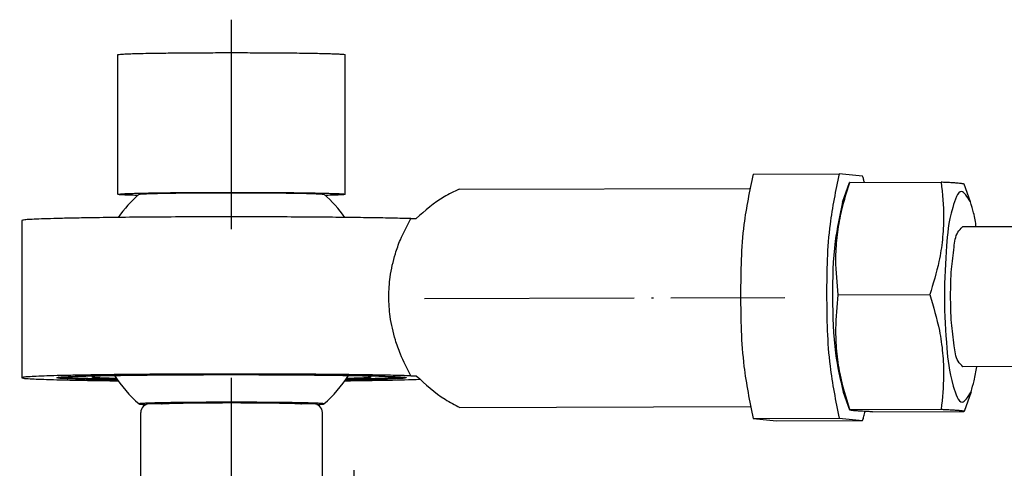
# Model space of a CAD drawing. Header units: millimetres. Extents: x -235 to 1349, y -109 to 485.
# Tile 34 of 38: x 1075 to 1131, y 304 to 329. Entities that reach past the tile are written whole.
import ezdxf

# ---------------------------------------------------------------- set-up
doc = ezdxf.new("R2010")
doc.units = ezdxf.units.MM
doc.linetypes.add('DOT_CENTER', pattern=[14, 12, -1, 0, -1])
doc.layers.add('1', color=7, linetype='Continuous')

# ---------------------------------------------------------------- blocks, each defined once
blk = doc.blocks.new('COUPLING_BAR__31', base_point=(1074.731, 306.491))
at = {"color": 7, "linetype": 'Continuous'}
for p, q in [((1080.231, 319.462), (1080.231, 327.46)), ((1093.231, 319.462), (1093.231, 327.46)), ((1116.587, 320.622), (1121.511, 320.637)), ((1122.856, 320.504), (1121.511, 320.637)), ((1121.709, 319.007), (1122.107, 320.129)), ((1122.114, 320.137), (1122.107, 320.129)), ((1122.114, 320.137), (1127.351, 320.153)), ((1099.759, 319.753), (1116.373, 319.804)), ((1129.026, 319.03), (1128.662, 320.037)), ((1074.731, 317.962), (1074.731, 308.963)), ((1096.996, 318.07), (1097.303, 318.071)), ((1191.799, 317.786), (1128.573, 317.591)), ((1121.462, 313.702), (1126.7, 313.718)), ((1191.823, 309.786), (1128.597, 309.591)), ((1096.996, 309.072), (1097.303, 309.073)), ((1121.743, 308.133), (1122.107, 307.126)), ((1129.059, 308.155), (1128.662, 307.034)), ((1099.798, 307.253), (1116.412, 307.304)), ((1122.114, 307.139), (1127.351, 307.155)), ((1116.587, 306.624), (1121.511, 306.639)), ((1116.587, 306.624), (1117.932, 306.491)), ((1121.511, 306.639), (1122.856, 306.506)), ((1122.107, 307.126), (1122.114, 307.139)), ((1123.417, 307.01), (1128.655, 307.026)), ((1128.662, 307.034), (1128.655, 307.026)), ((1117.932, 306.491), (1122.856, 306.506))]:
    blk.add_line(p, q, dxfattribs=at)
for start, end in [(131.3997, 144.2371), (35.7628, 48.6003), (213.1082, 228.6003), (311.3997, 326.8918)]:
    blk.add_arc((1086.731, 313.462), 8, start, end, dxfattribs=at)
for points, knots in [([(1080.231, 327.46), (1080.251, 327.466), (1080.33, 327.488), (1080.511, 327.49), (1080.802, 327.509), (1081.202, 327.52), (1081.704, 327.533), (1082.303, 327.544), (1083.094, 327.555), (1084.073, 327.565), (1085.226, 327.571), (1086.429, 327.574), (1087.647, 327.573), (1088.461, 327.569), (1088.865, 327.567)], [0, 0, 0, 0, 0.063368, 0.244515, 0.538833, 0.940827, 1.444905, 2.045446, 2.736819, 3.818252, 4.98252, 6.196201, 7.425869, 8.638101, 8.638101, 8.638101, 8.638101]), ([(1088.865, 327.567), (1089.113, 327.566), (1089.593, 327.563), (1090.285, 327.556), (1090.923, 327.547), (1091.498, 327.538), (1091.979, 327.528), (1092.368, 327.517), (1092.666, 327.506), (1092.901, 327.498), (1093.07, 327.483), (1093.175, 327.481), (1093.219, 327.465), (1093.231, 327.46)], [0, 0, 0, 0, 0.743493, 1.438922, 2.07892, 2.656121, 3.163164, 3.52401, 3.822956, 4.058403, 4.22878, 4.332615, 4.369294, 4.369294, 4.369294, 4.369294]), ([(1116.587, 320.622), (1116.387, 319.663), (1115.91, 317.382), (1115.846, 313.681), (1115.916, 309.948), (1116.387, 307.617), (1116.587, 306.624)], [0, 0, 0, 0, 2.931969, 6.97981, 11.06572, 14.099827, 14.099827, 14.099827, 14.099827]), ([(1121.511, 320.637), (1121.311, 319.679), (1120.834, 317.397), (1120.77, 313.696), (1120.84, 309.963), (1121.311, 307.632), (1121.511, 306.639)], [0, 0, 0, 0, 2.931969, 6.97981, 11.06572, 14.099827, 14.099827, 14.099827, 14.099827]), ([(1121.462, 313.702), (1121.395, 314.369), (1121.284, 315.462), (1121.374, 316.981), (1121.605, 318.473), (1121.921, 319.506), (1122.114, 320.137)], [0, 0, 0, 0, 2.006211, 3.290212, 4.552116, 6.526882, 6.526882, 6.526882, 6.526882]), ([(1122.957, 320.139), (1122.941, 320.202), (1122.909, 320.324), (1122.874, 320.445), (1122.856, 320.504)], [0, 0, 0, 0, 0.1942972, 0.3782138, 0.3782138, 0.3782138, 0.3782138]), ([(1127.351, 320.153), (1127.419, 319.486), (1127.529, 318.393), (1127.44, 316.874), (1127.209, 315.382), (1126.892, 314.349), (1126.7, 313.718)], [0, 0, 0, 0, 2.006211, 3.290212, 4.552116, 6.526882, 6.526882, 6.526882, 6.526882]), ([(1128.662, 320.037), (1128.658, 320.041), (1128.647, 320.052), (1128.609, 320.06), (1128.548, 320.073), (1128.451, 320.085), (1128.345, 320.095), (1128.233, 320.104), (1128.121, 320.112), (1127.98, 320.121), (1127.806, 320.131), (1127.592, 320.142), (1127.437, 320.149), (1127.351, 320.153)], [0, 0, 0, 0, 0.015083, 0.048902, 0.109789, 0.205163, 0.342244, 0.429896, 0.540727, 0.679982, 0.852906, 1.064747, 1.32075, 1.32075, 1.32075, 1.32075]), ([(1080.231, 319.462), (1080.251, 319.467), (1080.33, 319.489), (1080.511, 319.492), (1080.802, 319.511), (1081.202, 319.521), (1081.704, 319.534), (1082.303, 319.545), (1083.094, 319.556), (1084.073, 319.566), (1085.226, 319.573), (1086.429, 319.575), (1087.647, 319.575), (1088.461, 319.571), (1088.865, 319.569)], [0, 0, 0, 0, 0.063368, 0.244515, 0.538833, 0.940827, 1.444905, 2.045446, 2.736819, 3.818252, 4.98252, 6.196201, 7.425869, 8.638101, 8.638101, 8.638101, 8.638101]), ([(1081.44, 319.463), (1081.462, 319.468), (1081.537, 319.484), (1081.7, 319.489), (1081.956, 319.503), (1082.304, 319.512), (1082.783, 319.524), (1083.393, 319.534), (1084.133, 319.542), (1084.95, 319.549), (1085.518, 319.551), (1085.812, 319.552)], [0, 0, 0, 0, 0.06617, 0.229872, 0.487989, 0.836937, 1.273066, 1.924246, 2.669843, 3.492301, 4.374059, 4.374059, 4.374059, 4.374059]), ([(1085.812, 319.552), (1086.193, 319.553), (1086.947, 319.555), (1088.054, 319.552), (1089.1, 319.545), (1089.991, 319.535), (1090.706, 319.523), (1091.233, 319.512), (1091.624, 319.495), (1091.873, 319.49), (1091.988, 319.469), (1092.021, 319.463)], [0, 0, 0, 0, 1.143045, 2.26309, 3.321585, 4.27998, 4.936249, 5.466338, 5.861384, 6.112591, 6.211678, 6.211678, 6.211678, 6.211678]), ([(1088.865, 319.569), (1089.113, 319.567), (1089.593, 319.564), (1090.285, 319.557), (1090.923, 319.549), (1091.498, 319.539), (1091.979, 319.529), (1092.368, 319.519), (1092.666, 319.508), (1092.901, 319.499), (1093.07, 319.484), (1093.175, 319.482), (1093.219, 319.466), (1093.231, 319.462)], [0, 0, 0, 0, 0.743493, 1.438922, 2.07892, 2.656121, 3.163164, 3.52401, 3.822956, 4.058403, 4.22878, 4.332615, 4.369294, 4.369294, 4.369294, 4.369294]), ([(1099.759, 319.753), (1099.466, 319.616), (1098.56, 319.193), (1097.81, 318.524), (1097.303, 318.071)], [0, 0, 0, 0, 0.96653, 2.989162, 2.989162, 2.989162, 2.989162]), ([(1129.026, 319.03), (1128.846, 319.324), (1128.429, 320.008), (1127.774, 318.081), (1127.643, 316.395), (1127.47, 313.588), (1127.661, 310.781), (1127.802, 309.097), (1128.469, 307.174), (1128.882, 307.86), (1129.059, 308.155)], [0, 0, 0, 0, 0.787925, 1.828962, 4.052906, 6.982551, 9.912196, 12.136141, 13.177177, 13.965103, 13.965103, 13.965103, 13.965103]), ([(1081.366, 319.397), (1081.254, 319.4), (1081.048, 319.406), (1080.768, 319.416), (1080.545, 319.425), (1080.385, 319.439), (1080.284, 319.441), (1080.242, 319.457), (1080.231, 319.462)], [0, 0, 0, 0, 0.33694, 0.61819, 0.841321, 1.003928, 1.10371, 1.139226, 1.139226, 1.139226, 1.139226]), ([(1093.231, 319.462), (1093.219, 319.457), (1093.177, 319.441), (1093.076, 319.439), (1092.916, 319.425), (1092.693, 319.416), (1092.413, 319.406), (1092.207, 319.4), (1092.095, 319.397)], [0, 0, 0, 0, 0.035516, 0.135298, 0.297905, 0.521036, 0.802286, 1.139226, 1.139226, 1.139226, 1.139226]), ([(1121.709, 319.007), (1121.546, 318.266), (1121.154, 316.477), (1121.118, 313.568), (1121.172, 310.659), (1121.575, 308.873), (1121.743, 308.133)], [0, 0, 0, 0, 2.270711, 5.482662, 8.694612, 10.965323, 10.965323, 10.965323, 10.965323]), ([(1129.359, 317.594), (1129.315, 317.864), (1129.235, 318.35), (1129.09, 318.821), (1129.026, 319.03)], [0, 0, 0, 0, 0.820153, 1.475923, 1.475923, 1.475923, 1.475923]), ([(1096.996, 318.07), (1096.66, 318.079), (1095.926, 318.098), (1094.741, 318.118), (1093.397, 318.137), (1091.914, 318.151), (1090.317, 318.162), (1088.522, 318.17), (1086.575, 318.172), (1084.533, 318.169), (1082.564, 318.159), (1080.712, 318.144), (1079.162, 318.125), (1077.925, 318.105), (1076.996, 318.085), (1076.22, 318.063), (1075.604, 318.044), (1075.158, 318.012), (1074.881, 318.008), (1074.762, 317.971), (1074.731, 317.962)], [0, 0, 0, 0, 1.009901, 2.202146, 3.554324, 5.044017, 6.648796, 8.346232, 10.430983, 12.488114, 14.472587, 16.339362, 18.043405, 19.121075, 20.052659, 20.83103, 21.449081, 21.899753, 22.176172, 22.273085, 22.273085, 22.273085, 22.273085]), ([(1096.996, 309.072), (1096.784, 309.479), (1096.44, 310.143), (1096.042, 311.282), (1095.793, 312.384), (1095.707, 313.596), (1095.791, 314.808), (1096.039, 315.897), (1096.437, 317.022), (1096.782, 317.67), (1096.996, 318.07)], [0, 0, 0, 0, 1.375515, 2.240559, 3.612921, 4.751159, 5.873334, 7.246792, 8.086172, 9.445718, 9.445718, 9.445718, 9.445718]), ([(1127.89, 313.66), (1127.896, 314.166), (1127.905, 315.102), (1128.08, 316.29), (1128.169, 317.192), (1128.477, 317.496), (1128.573, 317.591)], [0, 0, 0, 0, 1.509878, 2.792503, 3.670379, 4.067596, 4.067596, 4.067596, 4.067596]), ([(1122.114, 307.139), (1121.911, 307.82), (1121.582, 308.918), (1121.362, 310.48), (1121.29, 311.99), (1121.398, 313.06), (1121.462, 313.702)], [0, 0, 0, 0, 2.128297, 3.434133, 4.720795, 6.654203, 6.654203, 6.654203, 6.654203]), ([(1126.7, 313.718), (1126.903, 313.037), (1127.231, 311.939), (1127.452, 310.377), (1127.524, 308.867), (1127.416, 307.797), (1127.351, 307.155)], [0, 0, 0, 0, 2.128297, 3.434133, 4.720795, 6.654203, 6.654203, 6.654203, 6.654203]), ([(1128.597, 309.591), (1128.499, 309.69), (1128.181, 310.008), (1128.089, 310.944), (1127.907, 312.173), (1127.896, 313.139), (1127.89, 313.66)], [0, 0, 0, 0, 0.411176, 1.325196, 2.655423, 4.208566, 4.208566, 4.208566, 4.208566]), ([(1129.059, 308.155), (1129.122, 308.365), (1129.264, 308.836), (1129.341, 309.323), (1129.384, 309.594)], [0, 0, 0, 0, 0.655456, 1.475922, 1.475922, 1.475922, 1.475922]), ([(1096.996, 309.072), (1096.66, 309.08), (1095.926, 309.099), (1094.741, 309.12), (1093.397, 309.138), (1091.914, 309.153), (1090.317, 309.164), (1088.522, 309.171), (1086.575, 309.174), (1084.533, 309.17), (1082.564, 309.161), (1080.712, 309.145), (1079.162, 309.127), (1077.925, 309.106), (1076.996, 309.087), (1076.22, 309.064), (1075.604, 309.046), (1075.158, 309.014), (1074.881, 309.009), (1074.762, 308.973), (1074.731, 308.963)], [0, 0, 0, 0, 1.009901, 2.202146, 3.554324, 5.044017, 6.648796, 8.346232, 10.430983, 12.488114, 14.472587, 16.339362, 18.043405, 19.121075, 20.052659, 20.83103, 21.449081, 21.899753, 22.176172, 22.273085, 22.273085, 22.273085, 22.273085]), ([(1074.731, 308.963), (1074.761, 308.954), (1074.879, 308.917), (1075.154, 308.913), (1075.594, 308.881), (1076.201, 308.863), (1076.963, 308.84), (1077.874, 308.821), (1078.925, 308.803), (1079.7, 308.793), (1080.153, 308.788), (1080.21, 308.787), (1080.239, 308.787)], [0, 0, 0, 0, 0.096139, 0.369753, 0.814878, 1.423926, 2.189127, 3.102658, 4.156679, 5.343339, 5.42903, 5.515106, 5.515106, 5.515106, 5.515106]), ([(1076.731, 308.963), (1076.764, 308.972), (1076.895, 309.007), (1077.195, 309.011), (1077.677, 309.041), (1078.338, 309.058), (1079.165, 309.078), (1080.15, 309.095), (1081.446, 309.112), (1083.042, 309.127), (1084.909, 309.136), (1086.839, 309.139), (1088.773, 309.135), (1090.481, 309.126), (1091.92, 309.113), (1093.063, 309.099), (1094.073, 309.082), (1094.936, 309.064), (1095.639, 309.043), (1096.169, 309.024), (1096.463, 309.002), (1096.579, 308.993)], [0, 0, 0, 0, 0.104984, 0.405227, 0.892271, 1.556291, 2.387309, 3.375306, 4.510246, 6.276755, 8.163511, 10.112616, 12.066168, 13.966266, 15.234725, 16.38267, 17.396973, 18.26451, 18.972172, 19.506882, 19.85568, 19.85568, 19.85568, 19.85568]), ([(1080.208, 308.831), (1079.914, 308.836), (1079.366, 308.844), (1078.604, 308.86), (1077.966, 308.879), (1077.456, 308.894), (1077.087, 308.921), (1076.856, 308.925), (1076.756, 308.955), (1076.731, 308.963)], [0, 0, 0, 0, 0.880465, 1.644824, 2.286072, 2.797218, 3.171314, 3.401568, 3.482537, 3.482537, 3.482537, 3.482537]), ([(1080.172, 308.881), (1079.433, 308.89), (1078.319, 308.903), (1077.207, 308.967), (1076.834, 308.988)], [0, 0, 0, 0, 2.217856, 3.340601, 3.340601, 3.340601, 3.340601]), ([(1080.37, 309.098), (1080.208, 309.094), (1079.911, 309.087), (1079.507, 309.073), (1079.186, 309.062), (1078.954, 309.043), (1078.808, 309.04), (1078.747, 309.019), (1078.731, 309.013)], [0, 0, 0, 0, 0.485717, 0.891455, 1.213565, 1.448432, 1.592563, 1.643537, 1.643537, 1.643537, 1.643537]), ([(1078.731, 309.013), (1078.744, 309.008), (1078.797, 308.988), (1078.921, 308.985), (1079.12, 308.968), (1079.395, 308.957), (1079.742, 308.944), (1079.997, 308.938), (1080.136, 308.934)], [0, 0, 0, 0, 0.043932, 0.167384, 0.368559, 0.644598, 0.99252, 1.40931, 1.40931, 1.40931, 1.40931]), ([(1094.609, 309.037), (1094.423, 309.049), (1093.918, 309.081), (1093.412, 309.091), (1093.091, 309.098)], [0, 0, 0, 0, 0.557929, 1.519298, 1.519298, 1.519298, 1.519298]), ([(1093.222, 308.787), (1094.054, 308.797), (1095.491, 308.814), (1096.929, 308.855), (1097.534, 308.872)], [0, 0, 0, 0, 2.49519, 4.313252, 4.313252, 4.313252, 4.313252]), ([(1096.731, 308.963), (1096.705, 308.955), (1096.605, 308.925), (1096.374, 308.921), (1096.005, 308.894), (1095.495, 308.879), (1094.857, 308.86), (1094.095, 308.844), (1093.547, 308.836), (1093.253, 308.831)], [0, 0, 0, 0, 0.08097, 0.311223, 0.685319, 1.196465, 1.837713, 2.602072, 3.482537, 3.482537, 3.482537, 3.482537]), ([(1096.628, 308.988), (1096.254, 308.967), (1095.142, 308.903), (1094.028, 308.89), (1093.289, 308.881)], [0, 0, 0, 0, 1.122781, 3.340544, 3.340544, 3.340544, 3.340544]), ([(1093.326, 308.934), (1093.464, 308.938), (1093.719, 308.944), (1094.066, 308.957), (1094.341, 308.968), (1094.54, 308.985), (1094.664, 308.988), (1094.717, 309.008), (1094.731, 309.013)], [0, 0, 0, 0, 0.41679, 0.764712, 1.040751, 1.241926, 1.365378, 1.40931, 1.40931, 1.40931, 1.40931]), ([(1094.731, 309.013), (1094.726, 309.016), (1094.71, 309.027), (1094.667, 309.03), (1094.631, 309.034), (1094.609, 309.037)], [0, 0, 0, 0, 0.0157865, 0.0571324, 0.125062, 0.125062, 0.125062, 0.125062]), ([(1096.579, 308.993), (1096.606, 308.99), (1096.651, 308.984), (1096.705, 308.98), (1096.725, 308.967), (1096.731, 308.963)], [0, 0, 0, 0, 0.084912, 0.1365943, 0.1563274, 0.1563274, 0.1563274, 0.1563274]), ([(1097.303, 309.073), (1097.83, 308.588), (1098.596, 307.885), (1099.512, 307.403), (1099.798, 307.253)], [0, 0, 0, 0, 2.132288, 3.098033, 3.098033, 3.098033, 3.098033]), ([(1092.021, 307.462), (1092.02, 307.462), (1092.019, 307.464), (1092.015, 307.472), (1091.996, 307.471), (1091.971, 307.477), (1091.932, 307.48), (1091.876, 307.485), (1091.792, 307.49), (1091.68, 307.496), (1091.546, 307.502), (1091.404, 307.507), (1091.263, 307.511), (1091.098, 307.516), (1090.901, 307.52), (1090.664, 307.525), (1090.408, 307.53), (1090.134, 307.534), (1089.843, 307.538), (1089.537, 307.542), (1089.291, 307.544), (1089.101, 307.546), (1088.963, 307.547), (1088.802, 307.548), (1088.616, 307.55), (1088.408, 307.551), (1088.177, 307.552), (1087.926, 307.553), (1087.654, 307.554), (1087.363, 307.555), (1087.053, 307.556), (1086.731, 307.556), (1086.409, 307.556), (1086.099, 307.555), (1085.807, 307.554), (1085.535, 307.553), (1085.284, 307.552), (1085.053, 307.551), (1084.845, 307.55), (1084.659, 307.548), (1084.498, 307.547), (1084.361, 307.546), (1084.17, 307.544), (1083.924, 307.542), (1083.618, 307.538), (1083.327, 307.534), (1083.053, 307.53), (1082.797, 307.525), (1082.56, 307.52), (1082.351, 307.515), (1082.17, 307.51), (1082.016, 307.505), (1081.879, 307.5), (1081.76, 307.495), (1081.662, 307.49), (1081.585, 307.485), (1081.529, 307.48), (1081.49, 307.477), (1081.466, 307.472), (1081.45, 307.472), (1081.444, 307.465), (1081.441, 307.463), (1081.44, 307.462)], [0, 0, 0, 0, 0.003513, 0.007026, 0.026003, 0.049663, 0.087885, 0.142868, 0.217821, 0.340999, 0.478042, 0.621822, 0.765203, 0.901046, 1.11883, 1.356405, 1.612755, 1.886863, 2.177712, 2.484284, 2.805564, 2.917411, 3.054769, 3.21677, 3.402546, 3.611232, 3.841961, 4.093865, 4.366079, 4.657736, 4.96797, 5.295914, 5.623858, 5.934092, 6.225749, 6.497963, 6.749867, 6.980596, 7.189282, 7.375058, 7.537059, 7.674417, 7.786264, 8.107544, 8.414116, 8.704965, 8.979073, 9.235423, 9.472998, 9.690782, 9.862628, 10.01726, 10.15429, 10.273334, 10.374007, 10.44896, 10.503943, 10.542166, 10.565355, 10.581008, 10.586122, 10.591237, 10.591237, 10.591237, 10.591237]), ([(1081.44, 307.462), (1081.444, 307.46), (1081.457, 307.455), (1081.484, 307.451), (1081.506, 307.449), (1081.519, 307.447)], [0, 0, 0, 0, 0.01331692, 0.04020657, 0.08092681, 0.08092681, 0.08092681, 0.08092681]), ([(1081.519, 307.447), (1081.564, 307.444), (1081.675, 307.435), (1081.785, 307.43), (1081.85, 307.428)], [0, 0, 0, 0, 0.1353347, 0.3314815, 0.3314815, 0.3314815, 0.3314815]), ([(1082.731, 307.463), (1082.74, 307.466), (1082.775, 307.478), (1082.857, 307.479), (1082.988, 307.489), (1083.171, 307.495), (1083.403, 307.502), (1083.703, 307.509), (1084.072, 307.516), (1084.509, 307.522), (1084.988, 307.526), (1085.501, 307.53), (1085.855, 307.531), (1086.036, 307.532)], [0, 0, 0, 0, 0.028532, 0.109876, 0.243042, 0.426506, 0.65868, 0.937962, 1.327673, 1.766574, 2.247594, 2.763658, 3.307694, 3.307694, 3.307694, 3.307694]), ([(1086.036, 307.532), (1086.269, 307.533), (1086.733, 307.534), (1087.42, 307.532), (1088.083, 307.529), (1088.708, 307.524), (1089.231, 307.518), (1089.65, 307.511), (1089.964, 307.505), (1090.226, 307.497), (1090.435, 307.491), (1090.586, 307.48), (1090.68, 307.479), (1090.72, 307.467), (1090.731, 307.463)], [0, 0, 0, 0, 0.699797, 1.391697, 2.06028, 2.690126, 3.265816, 3.63019, 3.945285, 4.208648, 4.417835, 4.570418, 4.664029, 4.69684, 4.69684, 4.69684, 4.69684]), ([(1091.611, 307.428), (1091.667, 307.43), (1091.766, 307.434), (1091.891, 307.444), (1091.972, 307.448), (1092.01, 307.458), (1092.021, 307.462)], [0, 0, 0, 0, 0.1697129, 0.2959468, 0.3771806, 0.4122802, 0.4122802, 0.4122802, 0.4122802]), ([(1127.351, 307.155), (1127.43, 307.151), (1127.576, 307.145), (1127.778, 307.135), (1127.948, 307.125), (1128.088, 307.117), (1128.204, 307.109), (1128.298, 307.101), (1128.361, 307.096), (1128.407, 307.091), (1128.446, 307.087), (1128.497, 307.081), (1128.55, 307.074), (1128.599, 307.066), (1128.633, 307.056), (1128.659, 307.049), (1128.661, 307.038), (1128.662, 307.034)], [0, 0, 0, 0, 0.237049, 0.438027, 0.60659, 0.746394, 0.861096, 0.954353, 1.029819, 1.051281, 1.093365, 1.147291, 1.204302, 1.255697, 1.293406, 1.314936, 1.325574, 1.325574, 1.325574, 1.325574]), ([(1123.417, 307.01), (1123.33, 307.014), (1123.171, 307.021), (1122.952, 307.032), (1122.773, 307.042), (1122.629, 307.052), (1122.513, 307.06), (1122.407, 307.069), (1122.312, 307.078), (1122.228, 307.089), (1122.17, 307.099), (1122.135, 307.109), (1122.114, 307.116), (1122.108, 307.123), (1122.107, 307.126)], [0, 0, 0, 0, 0.261925, 0.478866, 0.656171, 0.799193, 0.91328, 1.003783, 1.118426, 1.201249, 1.257505, 1.2925, 1.311692, 1.320977, 1.320977, 1.320977, 1.320977]), ([(1122.856, 306.506), (1122.882, 306.589), (1122.936, 306.762), (1122.98, 306.938), (1123.003, 307.03)], [0, 0, 0, 0, 0.2605413, 0.5438925, 0.5438925, 0.5438925, 0.5438925])]:
    blk.add_open_spline(points, degree=3, knots=knots, dxfattribs=at)
at = {"layer": '1', "color": 2, "linetype": 'DOT_CENTER'}
for p, q in [((1086.731, 317.462), (1086.731, 329.46)), ((1097.778, 313.496), (1118.393, 313.56))]:
    blk.add_line(p, q, dxfattribs=at)
blk = doc.blocks.new('BLOCK__32', base_point=(1056.731, 290.461))
at = {"color": 7, "linetype": 'Continuous'}
for p, q in [((1064.831, 307.461), (1064.031, 307.461)), ((1073.431, 307.461), (1072.631, 307.461)), ((1082.731, 307.463), (1082.031, 307.461)), ((1091.431, 307.461), (1090.731, 307.463)), ((1063.531, 303.161), (1063.531, 306.961)), ((1073.929, 303.159), (1073.931, 306.961)), ((1081.531, 303.161), (1081.531, 306.961)), ((1091.931, 303.161), (1091.931, 306.961)), ((1056.731, 301.661), (1056.731, 302.661)), ((1059.455, 303.161), (1057.23, 303.161)), ((1059.455, 303.161), (1063.531, 303.161)), ((1073.929, 303.159), (1081.531, 303.161)), ((1096.006, 303.161), (1091.931, 303.161)), ((1096.006, 303.161), (1098.231, 303.161)), ((1098.731, 301.661), (1098.731, 302.661)), ((1056.731, 294.661), (1056.731, 301.661)), ((1098.731, 294.661), (1098.731, 301.661)), ((1060.834, 300.161), (1060.027, 298.661)), ((1062.627, 300.161), (1060.834, 300.161)), ((1063.434, 298.661), (1062.627, 300.161)), ((1092.834, 300.161), (1092.027, 298.661)), ((1094.627, 300.161), (1092.834, 300.161)), ((1095.434, 298.661), (1094.627, 300.161)), ((1060.027, 298.661), (1060.834, 297.161)), ((1062.627, 297.161), (1063.434, 298.661)), ((1092.027, 298.661), (1092.834, 297.161)), ((1094.627, 297.161), (1095.434, 298.661)), ((1060.834, 297.161), (1062.627, 297.161)), ((1072.807, 297.088), (1071.775, 297.088)), ((1082.655, 297.088), (1083.687, 297.088)), ((1092.834, 297.161), (1094.627, 297.161)), ((1057.23, 294.161), (1063.533, 294.164)), ((1063.533, 294.164), (1064.033, 294.164)), ((1064.831, 294.161), (1064.033, 294.164)), ((1072.752, 294.161), (1072.631, 294.161)), ((1082.71, 294.161), (1082.831, 294.161)), ((1090.631, 294.161), (1091.43, 294.164)), ((1091.931, 294.161), (1091.43, 294.164)), ((1098.231, 294.161), (1091.931, 294.161))]:
    blk.add_line(p, q, dxfattribs=at)
for centre, radius in [((1061.731, 298.661), 3.5), ((1093.731, 298.661), 3.5), ((1077.731, 295.661), 3.9), ((1077.731, 295.661), 3.4)]:
    blk.add_circle(centre, radius, dxfattribs=at)
for centre, radius, start, end in [((1064.031, 306.961), 0.5, 90.0042, 180.0036), ((1073.431, 306.961), 0.5, 359.9964, 89.9958), ((1082.031, 306.961), 0.5, 90.0042, 180.0036), ((1091.431, 306.961), 0.5, 359.9964, 89.9958), ((1057.231, 302.661), 0.5, 90.0087, 179.9913), ((1061.731, 298.661), 4, 49.8939, 130.1061), ((1093.731, 298.661), 4, 49.8939, 130.1061), ((1098.231, 302.661), 0.5, 0.0087, 89.9913), ((1061.677, 298.661), 3.966, 129.5161, 230.4839), ((1061.731, 298.661), 4, 130.1061, 229.8939), ((1061.731, 298.661), 4, 310.1061, 49.8939), ((1061.784, 298.661), 3.966, 309.5161, 50.4839), ((1093.677, 298.661), 3.966, 129.5161, 230.4839), ((1093.731, 298.661), 4, 130.1061, 229.8939), ((1093.784, 298.661), 3.966, 309.5161, 50.4839), ((1093.731, 298.661), 4, 310.1061, 49.8939), ((1077.731, 295.661), 5.109, 166.2696, 190.3495), ((1077.731, 295.661), 5.109, 349.6505, 13.7304), ((1061.731, 298.661), 4, 229.8939, 310.1061), ((1093.731, 298.661), 4, 229.8939, 310.1061), ((1057.23, 294.661), 0.5, 180, 270), ((1098.231, 294.661), 0.5, 270, 0), ((1077.731, 295.661), 5.2, 196.7659, 343.2341)]:
    blk.add_arc(centre, radius, start, end, dxfattribs=at)
for points, knots in [([(1072.631, 307.461), (1072.63, 307.461), (1072.628, 307.458), (1072.62, 307.456), (1072.606, 307.453), (1072.584, 307.451), (1072.553, 307.448), (1072.511, 307.444), (1072.466, 307.442), (1072.419, 307.439), (1072.371, 307.437), (1072.314, 307.434), (1072.245, 307.432), (1072.164, 307.429), (1072.07, 307.426), (1071.988, 307.424), (1071.917, 307.422), (1071.859, 307.421), (1071.789, 307.419), (1071.706, 307.417), (1071.611, 307.415), (1071.503, 307.413), (1071.381, 307.411), (1071.246, 307.409), (1071.096, 307.407), (1070.932, 307.405), (1070.753, 307.403), (1070.513, 307.401), (1070.214, 307.398), (1069.855, 307.396), (1069.487, 307.394), (1069.111, 307.393), (1068.829, 307.393), (1068.639, 307.393), (1068.537, 307.393), (1068.42, 307.393), (1068.29, 307.394), (1068.147, 307.394), (1067.992, 307.394), (1067.828, 307.395), (1067.655, 307.396), (1067.474, 307.397), (1067.286, 307.398), (1067.093, 307.399), (1066.898, 307.401), (1066.708, 307.403), (1066.529, 307.405), (1066.365, 307.407), (1066.215, 307.409), (1066.08, 307.411), (1065.958, 307.413), (1065.85, 307.415), (1065.755, 307.417), (1065.672, 307.419), (1065.602, 307.421), (1065.544, 307.422), (1065.473, 307.424), (1065.391, 307.426), (1065.297, 307.429), (1065.216, 307.432), (1065.147, 307.434), (1065.09, 307.437), (1065.042, 307.439), (1065, 307.441), (1064.96, 307.444), (1064.921, 307.447), (1064.886, 307.449), (1064.859, 307.453), (1064.84, 307.455), (1064.833, 307.46), (1064.831, 307.461)], [0, 0, 0, 0, 0.002841, 0.009979, 0.023393, 0.044753, 0.07568, 0.117778, 0.172644, 0.210925, 0.25818, 0.315465, 0.383836, 0.464351, 0.558068, 0.666043, 0.712356, 0.770294, 0.840223, 0.922509, 1.017518, 1.125615, 1.247168, 1.382541, 1.532101, 1.696214, 1.875247, 2.069565, 2.415494, 2.774438, 3.143739, 3.52074, 3.902784, 3.989095, 4.091459, 4.208684, 4.339581, 4.482958, 4.637623, 4.802388, 4.976059, 5.157447, 5.345361, 5.53861, 5.736004, 5.930323, 6.109355, 6.273469, 6.423029, 6.558402, 6.679954, 6.788051, 6.88306, 6.965346, 7.035276, 7.093214, 7.139527, 7.247502, 7.341218, 7.421733, 7.490105, 7.54739, 7.594644, 7.632925, 7.674894, 7.714752, 7.750071, 7.778436, 7.797491, 7.805361, 7.805361, 7.805361, 7.805361]), ([(1064.307, 301.721), (1064.181, 301.822), (1063.929, 302.024), (1063.519, 302.26), (1063.063, 302.46), (1062.617, 302.591), (1062.159, 302.667), (1061.732, 302.692), (1061.305, 302.668), (1060.866, 302.595), (1060.419, 302.468), (1059.977, 302.278), (1059.548, 302.034), (1059.294, 301.833), (1059.154, 301.721)], [0, 0, 0, 0, 0.484623, 0.967449, 1.414926, 1.9759, 2.356514, 2.806373, 3.255911, 3.636271, 4.14053, 4.644899, 5.077482, 5.615695, 5.615695, 5.615695, 5.615695]), ([(1063.531, 303.161), (1063.553, 303.136), (1063.597, 303.084), (1063.705, 302.959), (1063.849, 302.789), (1064.182, 302.393), (1064.621, 301.85), (1065.152, 301.131), (1065.585, 300.453), (1065.908, 299.795), (1066.094, 299.185), (1066.144, 298.612), (1066.073, 298.058), (1065.887, 297.478), (1065.562, 296.828), (1065.119, 296.145), (1064.582, 295.421), (1064.195, 294.95), (1063.985, 294.695)], [0, 0, 0, 0, 0.102168, 0.204336, 0.493859, 0.770998, 1.757116, 2.589291, 3.450206, 4.166091, 4.782858, 5.352996, 5.877832, 6.447549, 7.17371, 8.049095, 8.88635, 9.877691, 9.877691, 9.877691, 9.877691]), ([(1072.731, 301.696), (1072.793, 301.778), (1072.922, 301.946), (1073.127, 302.203), (1073.346, 302.472), (1073.555, 302.722), (1073.75, 302.951), (1073.866, 303.087), (1073.927, 303.157), (1073.928, 303.158), (1073.929, 303.159)], [0, 0, 0, 0, 0.308872, 0.636503, 0.98386, 1.3519, 1.613357, 1.885388, 1.888325, 1.891261, 1.891261, 1.891261, 1.891261]), ([(1082.731, 301.696), (1082.646, 301.806), (1082.47, 302.035), (1082.187, 302.385), (1081.932, 302.692), (1081.712, 302.951), (1081.595, 303.087), (1081.533, 303.158), (1081.532, 303.16), (1081.531, 303.161)], [0, 0, 0, 0, 0.415947, 0.865818, 1.351893, 1.61335, 1.885381, 1.889786, 1.89419, 1.89419, 1.89419, 1.89419]), ([(1091.931, 303.161), (1091.908, 303.136), (1091.864, 303.084), (1091.756, 302.959), (1091.612, 302.789), (1091.279, 302.393), (1090.84, 301.85), (1090.309, 301.131), (1089.876, 300.453), (1089.553, 299.795), (1089.367, 299.185), (1089.317, 298.612), (1089.388, 298.058), (1089.575, 297.478), (1089.899, 296.828), (1090.342, 296.145), (1090.879, 295.421), (1091.266, 294.95), (1091.476, 294.695)], [0, 0, 0, 0, 0.102168, 0.204336, 0.493859, 0.770998, 1.757116, 2.589291, 3.450206, 4.166091, 4.782858, 5.352996, 5.877832, 6.447549, 7.17371, 8.049095, 8.88635, 9.877691, 9.877691, 9.877691, 9.877691]), ([(1091.154, 301.721), (1091.266, 301.811), (1091.517, 302.014), (1091.926, 302.253), (1092.398, 302.46), (1092.867, 302.598), (1093.326, 302.67), (1093.753, 302.691), (1094.156, 302.668), (1094.576, 302.598), (1095.023, 302.475), (1095.483, 302.281), (1095.928, 302.025), (1096.181, 301.822), (1096.307, 301.721)], [0, 0, 0, 0, 0.431302, 0.967428, 1.414905, 1.975878, 2.429181, 2.80635, 3.255889, 3.636249, 4.081645, 4.64485, 5.129352, 5.615667, 5.615667, 5.615667, 5.615667]), ([(1071.775, 297.088), (1071.719, 297.2), (1071.613, 297.416), (1071.482, 297.759), (1071.386, 298.109), (1071.325, 298.54), (1071.344, 299.052), (1071.491, 299.62), (1071.739, 300.192), (1072.04, 300.715), (1072.379, 301.224), (1072.609, 301.532), (1072.731, 301.696)], [0, 0, 0, 0, 0.375662, 0.721458, 1.100725, 1.460449, 2.024961, 2.624204, 3.210006, 3.889885, 4.431803, 5.043834, 5.043834, 5.043834, 5.043834]), ([(1083.687, 297.088), (1083.742, 297.2), (1083.849, 297.416), (1083.979, 297.759), (1084.075, 298.109), (1084.136, 298.54), (1084.117, 299.052), (1083.971, 299.62), (1083.722, 300.192), (1083.421, 300.715), (1083.082, 301.224), (1082.852, 301.532), (1082.731, 301.696)], [0, 0, 0, 0, 0.375662, 0.721458, 1.100725, 1.460449, 2.024961, 2.624204, 3.210006, 3.889885, 4.431803, 5.043834, 5.043834, 5.043834, 5.043834]), ([(1077.731, 300.792), (1077.494, 300.782), (1076.94, 300.76), (1076.168, 300.569), (1075.368, 300.236), (1074.697, 299.818), (1074.042, 299.248), (1073.537, 298.637), (1073.091, 297.896), (1072.91, 297.381), (1072.807, 297.088)], [0, 0, 0, 0, 0.710205, 1.660054, 2.364498, 3.305102, 4.015518, 4.963658, 5.668408, 6.598266, 6.598266, 6.598266, 6.598266]), ([(1077.731, 300.792), (1078.008, 300.779), (1078.562, 300.753), (1079.368, 300.543), (1080.129, 300.217), (1080.86, 299.75), (1081.475, 299.189), (1082.011, 298.51), (1082.403, 297.827), (1082.579, 297.31), (1082.655, 297.088)], [0, 0, 0, 0, 0.830136, 1.660168, 2.482221, 3.305324, 4.252942, 4.963876, 5.89405, 6.598479, 6.598479, 6.598479, 6.598479]), ([(1070.147, 297.074), (1070.032, 297.069), (1069.796, 297.059), (1069.444, 297.007), (1069.087, 296.944), (1068.85, 296.897), (1068.731, 296.874)], [0, 0, 0, 0, 0.342944, 0.709074, 1.066245, 1.431852, 1.431852, 1.431852, 1.431852]), ([(1070.147, 297.074), (1070.429, 297.076), (1070.972, 297.079), (1071.515, 297.085), (1071.775, 297.088)], [0, 0, 0, 0, 0.848537, 1.628092, 1.628092, 1.628092, 1.628092]), ([(1072.817, 297.074), (1072.815, 297.065), (1072.81, 297.044), (1072.8, 297.004), (1072.785, 296.946), (1072.774, 296.9), (1072.767, 296.874)], [0, 0, 0, 0, 0.0289034, 0.0624797, 0.1257744, 0.2060368, 0.2060368, 0.2060368, 0.2060368]), ([(1072.807, 297.088), (1072.807, 297.087), (1072.808, 297.085), (1072.811, 297.082), (1072.813, 297.079), (1072.816, 297.075), (1072.817, 297.074)], [0, 0, 0, 0, 0.00286628, 0.00573256, 0.01146697, 0.01720259, 0.01720259, 0.01720259, 0.01720259]), ([(1082.655, 297.088), (1082.654, 297.087), (1082.653, 297.085), (1082.651, 297.082), (1082.648, 297.079), (1082.645, 297.075), (1082.644, 297.074)], [0, 0, 0, 0, 0.00286628, 0.00573256, 0.01146697, 0.01720259, 0.01720259, 0.01720259, 0.01720259]), ([(1082.644, 297.074), (1082.646, 297.065), (1082.651, 297.044), (1082.661, 297.004), (1082.676, 296.946), (1082.687, 296.9), (1082.694, 296.874)], [0, 0, 0, 0, 0.0289034, 0.0624797, 0.1257744, 0.2060368, 0.2060368, 0.2060368, 0.2060368]), ([(1085.315, 297.074), (1085.032, 297.076), (1084.489, 297.079), (1083.946, 297.085), (1083.687, 297.088)], [0, 0, 0, 0, 0.848537, 1.628092, 1.628092, 1.628092, 1.628092]), ([(1085.315, 297.074), (1085.429, 297.069), (1085.665, 297.059), (1086.017, 297.007), (1086.375, 296.944), (1086.611, 296.897), (1086.731, 296.874)], [0, 0, 0, 0, 0.342944, 0.709074, 1.066245, 1.431852, 1.431852, 1.431852, 1.431852]), ([(1059.154, 295.602), (1059.294, 295.49), (1059.547, 295.289), (1059.958, 295.056), (1060.397, 294.863), (1060.866, 294.725), (1061.325, 294.653), (1061.743, 294.632), (1062.147, 294.654), (1062.607, 294.728), (1063.063, 294.862), (1063.519, 295.062), (1063.929, 295.298), (1064.181, 295.501), (1064.307, 295.602)], [0, 0, 0, 0, 0.536313, 0.967687, 1.413969, 1.973094, 2.427834, 2.806001, 3.225593, 3.640696, 4.200523, 4.647283, 5.13058, 5.61568, 5.61568, 5.61568, 5.61568]), ([(1096.307, 295.602), (1096.181, 295.501), (1095.929, 295.299), (1095.519, 295.063), (1095.064, 294.863), (1094.609, 294.729), (1094.15, 294.654), (1093.732, 294.631), (1093.314, 294.654), (1092.873, 294.725), (1092.416, 294.856), (1091.959, 295.053), (1091.532, 295.298), (1091.28, 295.501), (1091.154, 295.602)], [0, 0, 0, 0, 0.484754, 0.967707, 1.413989, 1.973114, 2.387333, 2.806031, 3.225623, 3.640726, 4.143965, 4.64734, 5.130637, 5.615738, 5.615738, 5.615738, 5.615738]), ([(1063.985, 294.695), (1063.95, 294.65), (1063.888, 294.568), (1063.831, 294.438), (1063.817, 294.328), (1063.844, 294.25), (1063.882, 294.21), (1063.925, 294.184), (1063.967, 294.171), (1064.006, 294.165), (1064.024, 294.164), (1064.033, 294.164)], [0, 0, 0, 0, 0.1689421, 0.3089645, 0.4212753, 0.4942878, 0.5454492, 0.58424, 0.6467174, 0.6756555, 0.7014437, 0.7014437, 0.7014437, 0.7014437]), ([(1072.631, 294.161), (1072.63, 294.162), (1072.628, 294.165), (1072.62, 294.166), (1072.606, 294.169), (1072.584, 294.172), (1072.553, 294.175), (1072.511, 294.178), (1072.466, 294.181), (1072.419, 294.183), (1072.371, 294.186), (1072.314, 294.188), (1072.245, 294.191), (1072.164, 294.194), (1072.07, 294.196), (1071.957, 294.2), (1071.827, 294.203), (1071.685, 294.206), (1071.541, 294.209), (1071.397, 294.211), (1071.256, 294.213), (1071.119, 294.215), (1070.988, 294.217), (1070.866, 294.218), (1070.754, 294.219), (1070.654, 294.221), (1070.527, 294.222), (1070.368, 294.223), (1070.175, 294.225), (1069.987, 294.226), (1069.806, 294.227), (1069.633, 294.228), (1069.469, 294.228), (1069.315, 294.229), (1069.172, 294.229), (1069.041, 294.229), (1068.924, 294.229), (1068.822, 294.229), (1068.685, 294.229), (1068.513, 294.229), (1068.302, 294.229), (1068.103, 294.228), (1067.915, 294.228), (1067.74, 294.227), (1067.578, 294.226), (1067.43, 294.225), (1067.295, 294.225), (1067.174, 294.224), (1067.068, 294.223), (1066.978, 294.222), (1066.858, 294.221), (1066.708, 294.22), (1066.529, 294.218), (1066.365, 294.215), (1066.215, 294.213), (1066.08, 294.211), (1065.958, 294.209), (1065.85, 294.207), (1065.755, 294.205), (1065.672, 294.204), (1065.602, 294.202), (1065.544, 294.201), (1065.469, 294.199), (1065.375, 294.196), (1065.264, 294.193), (1065.165, 294.189), (1065.079, 294.185), (1065.005, 294.182), (1064.944, 294.178), (1064.896, 294.174), (1064.863, 294.169), (1064.841, 294.168), (1064.833, 294.163), (1064.831, 294.161)], [0, 0, 0, 0, 0.002841, 0.009979, 0.023393, 0.044753, 0.07568, 0.117778, 0.172644, 0.210925, 0.25818, 0.315465, 0.383836, 0.464351, 0.558068, 0.666043, 0.804934, 0.947697, 1.092287, 1.236662, 1.378777, 1.51659, 1.648056, 1.77113, 1.88377, 1.983929, 2.069565, 2.266959, 2.460208, 2.648122, 2.82951, 3.003181, 3.167946, 3.322612, 3.465988, 3.596885, 3.714111, 3.816474, 3.902785, 4.124424, 4.335175, 4.534547, 4.72205, 4.897194, 5.05949, 5.208448, 5.343577, 5.464387, 5.570388, 5.661091, 5.736004, 5.930323, 6.109355, 6.273469, 6.423029, 6.558402, 6.679954, 6.788052, 6.88306, 6.965347, 7.035276, 7.093214, 7.139527, 7.262433, 7.373481, 7.472415, 7.558981, 7.632925, 7.694131, 7.741978, 7.776395, 7.79737, 7.805353, 7.805353, 7.805353, 7.805353]), ([(1072.704, 294.743), (1072.711, 294.711), (1072.722, 294.648), (1072.741, 294.557), (1072.76, 294.473), (1072.777, 294.398), (1072.792, 294.337), (1072.803, 294.293), (1072.81, 294.264), (1072.812, 294.25), (1072.813, 294.243)], [0, 0, 0, 0, 0.099047, 0.1920763, 0.2800118, 0.3568997, 0.4207545, 0.4698618, 0.4921865, 0.5116759, 0.5116759, 0.5116759, 0.5116759]), ([(1072.813, 294.243), (1072.808, 294.237), (1072.798, 294.223), (1072.782, 294.202), (1072.767, 294.182), (1072.757, 294.168), (1072.752, 294.161)], [0, 0, 0, 0, 0.0254643, 0.051371, 0.0771723, 0.1026278, 0.1026278, 0.1026278, 0.1026278]), ([(1082.757, 294.743), (1082.751, 294.711), (1082.739, 294.648), (1082.72, 294.557), (1082.701, 294.473), (1082.684, 294.398), (1082.669, 294.337), (1082.658, 294.293), (1082.651, 294.264), (1082.648, 294.251), (1082.647, 294.245)], [0, 0, 0, 0, 0.099047, 0.1920763, 0.2800118, 0.3568997, 0.4207545, 0.4698618, 0.4919307, 0.5106304, 0.5106304, 0.5106304, 0.5106304]), ([(1082.647, 294.245), (1082.652, 294.238), (1082.663, 294.223), (1082.679, 294.202), (1082.694, 294.182), (1082.704, 294.168), (1082.71, 294.161)], [0, 0, 0, 0, 0.02685, 0.0529546, 0.0787559, 0.1042114, 0.1042114, 0.1042114, 0.1042114]), ([(1082.831, 294.161), (1082.831, 294.162), (1082.833, 294.165), (1082.841, 294.166), (1082.855, 294.169), (1082.877, 294.172), (1082.908, 294.175), (1082.95, 294.178), (1083.007, 294.182), (1083.079, 294.185), (1083.165, 294.189), (1083.264, 294.193), (1083.375, 294.196), (1083.507, 294.2), (1083.659, 294.203), (1083.834, 294.207), (1084.023, 294.21), (1084.224, 294.214), (1084.439, 294.216), (1084.664, 294.219), (1084.843, 294.221), (1084.978, 294.222), (1085.068, 294.223), (1085.174, 294.224), (1085.295, 294.225), (1085.43, 294.225), (1085.578, 294.226), (1085.74, 294.227), (1085.915, 294.228), (1086.103, 294.228), (1086.302, 294.229), (1086.513, 294.229), (1086.731, 294.229), (1086.949, 294.229), (1087.159, 294.229), (1087.358, 294.228), (1087.546, 294.228), (1087.721, 294.227), (1087.883, 294.226), (1088.032, 294.225), (1088.167, 294.225), (1088.287, 294.224), (1088.393, 294.223), (1088.484, 294.222), (1088.604, 294.221), (1088.753, 294.22), (1088.932, 294.218), (1089.096, 294.215), (1089.246, 294.213), (1089.381, 294.211), (1089.503, 294.209), (1089.611, 294.207), (1089.706, 294.205), (1089.789, 294.204), (1089.859, 294.202), (1089.917, 294.201), (1089.993, 294.199), (1090.086, 294.196), (1090.197, 294.193), (1090.296, 294.189), (1090.382, 294.185), (1090.456, 294.182), (1090.517, 294.178), (1090.565, 294.174), (1090.598, 294.169), (1090.62, 294.168), (1090.628, 294.163), (1090.631, 294.161)], [0, 0, 0, 0, 0.002841, 0.009979, 0.023393, 0.044753, 0.07568, 0.117778, 0.172644, 0.246588, 0.333154, 0.432088, 0.543136, 0.666042, 0.826545, 1.001614, 1.190511, 1.392495, 1.606826, 1.832763, 2.069565, 2.144478, 2.23518, 2.341182, 2.461992, 2.597121, 2.746078, 2.908374, 3.083519, 3.271022, 3.470394, 3.681144, 3.902784, 4.124424, 4.335174, 4.534546, 4.722049, 4.897194, 5.05949, 5.208447, 5.343576, 5.464386, 5.570388, 5.66109, 5.736003, 5.930322, 6.109355, 6.273468, 6.423028, 6.558401, 6.679953, 6.788051, 6.88306, 6.965346, 7.035275, 7.093213, 7.139526, 7.262432, 7.37348, 7.472414, 7.55898, 7.632924, 7.69413, 7.741977, 7.776395, 7.797369, 7.805353, 7.805353, 7.805353, 7.805353]), ([(1091.476, 294.695), (1091.511, 294.65), (1091.573, 294.568), (1091.63, 294.438), (1091.643, 294.334), (1091.621, 294.257), (1091.585, 294.213), (1091.536, 294.184), (1091.494, 294.171), (1091.456, 294.165), (1091.438, 294.164), (1091.43, 294.164)], [0, 0, 0, 0, 0.1689421, 0.3089645, 0.4212753, 0.4752381, 0.5454314, 0.5842222, 0.6466996, 0.6751602, 0.6995008, 0.6995008, 0.6995008, 0.6995008])]:
    blk.add_open_spline(points, degree=3, knots=knots, dxfattribs=at)
at = {"layer": '1', "color": 2, "linetype": 'DOT_CENTER'}
for p, q in [((1068.729, 301.159), (1068.729, 308.959)), ((1086.731, 301.161), (1086.731, 308.961)), ((1061.731, 303.661), (1061.731, 293.661)), ((1093.731, 303.661), (1093.731, 293.661)), ((1077.731, 300.561), (1077.731, 290.761)), ((1066.731, 298.661), (1056.731, 298.661)), ((1098.731, 298.661), (1088.731, 298.661)), ((1082.631, 295.661), (1072.831, 295.661))]:
    blk.add_line(p, q, dxfattribs=at)
blk = doc.blocks.new('COUPLING_BAR_BLOCK__33', base_point=(1056.731, 290.461))
for name, p in [('COUPLING_BAR__31', (1074.731, 306.491)), ('BLOCK__32', (1056.731, 290.461))]:
    blk.add_blockref(name, p)
blk = doc.blocks.new('READING_HEAD__34', base_point=(1037.731, 290.461))
blk.add_blockref('COUPLING_BAR_BLOCK__33', (1056.731, 290.461))
blk = doc.blocks.new('PB_170__35', base_point=(835.731, 268.161))
blk.add_blockref('READING_HEAD__34', (1037.731, 290.461))
blk = doc.blocks.new('Inferior2', base_point=(991, 297.867))
blk.add_blockref('PB_170__35', (835.731, 268.161))

msp = doc.modelspace()

# ---------------------------------------------------------------- block references
msp.add_blockref('Inferior2', (991, 297.867))

doc.saveas('drawing.dxf')
